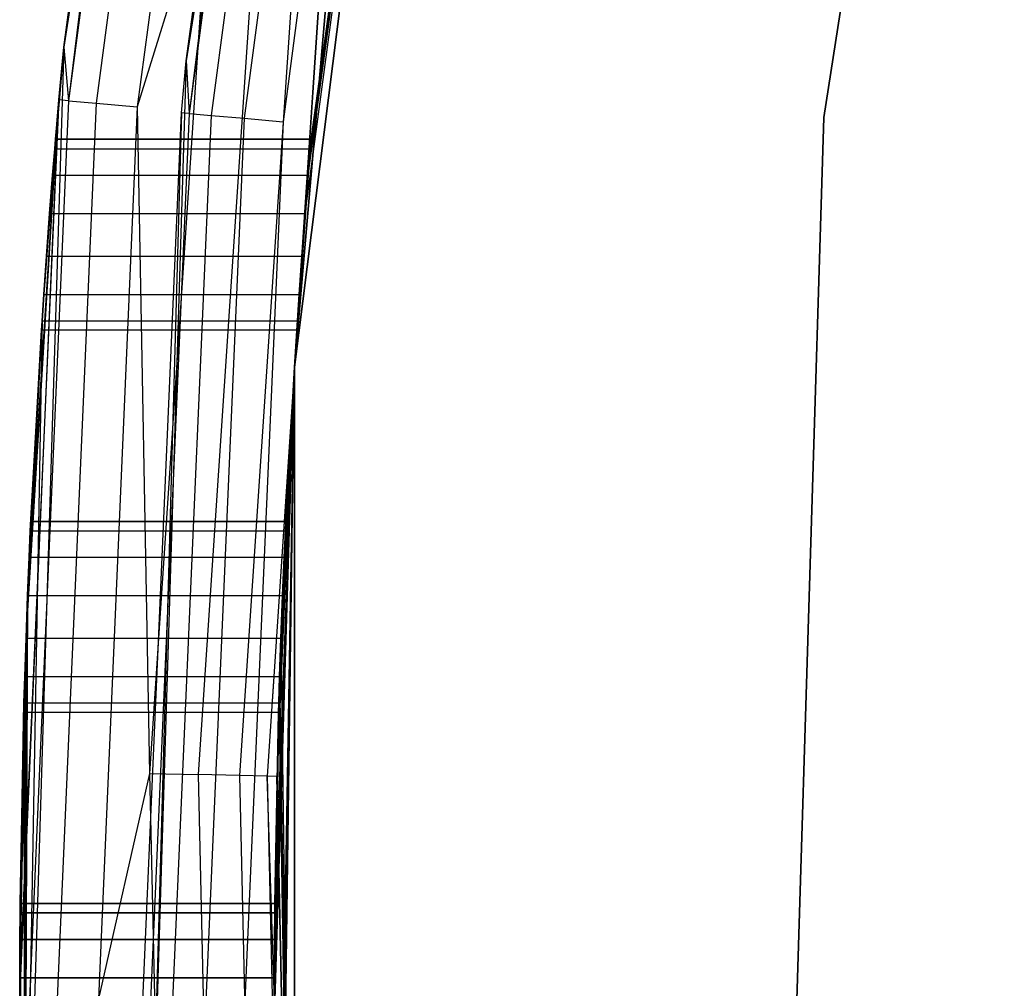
# Model space of a CAD drawing. Extents: x -7.3 to 8.9, y -8.1 to 8.1.
# Tile 6 of 21: x -7.3 to -6.5, y 0 to 0.8. Entities that reach past the tile are written whole.
import ezdxf

# ---------------------------------------------------------------- set-up
doc = ezdxf.new("R2010")
doc.units = 0
doc.header["$LTSCALE"] = 2.54
doc.layers.get('0').update_dxf_attribs({"color": 13, "linetype": 'CONTINUOUS'})

# ---------------------------------------------------------------- blocks, each defined once
blk = doc.blocks.new('Z_O_ENIE_LID_ROUND_LED_25W')
at = {"color": 0}
for p, q in [((3.29459, 1.73286, 0.03583), (3.14162, 0.74737, 0.03583)), ((3.29459, 1.73286, 0.03583), (3.14162, 0.74737, 0.03583)), ((3.73829, 0.69201, 3.39563), (3.87993, 1.6045, 3.39563)), ((3.87993, 1.6045, 2.09563), (3.73829, 0.69201, 2.09563)), ((3.73829, 0.69201, 3.39563), (3.87993, 1.6045, 3.39563)), ((3.87993, 1.6045, 2.09563), (3.73829, 0.69201, 2.09563)), ((3.32265, 0.49605, 0.03583), (3.447, 1.48031, 0.03583)), ((3.447, 1.48031, 1.93583), (3.32265, 0.49605, 1.93583)), ((3.32265, 0.49605, 2.13583), (3.447, 1.48031, 2.13583)), ((3.32265, 0.49605, 0.03583), (3.447, 1.48031, 0.03583)), ((3.32265, 0.49605, 2.13583), (3.447, 1.48031, 2.13583)), ((3.447, 1.48031, 1.93583), (3.32265, 0.49605, 1.93583)), ((3.33117, 0.61669, 1.58657), (3.447, 1.48031, 1.93583)), ((3.33117, 0.61669, 1.58657), (3.447, 1.48031, 1.93583)), ((3.33358, 0.64676, 0.35482), (3.447, 1.48031, 0.03583)), ((3.33358, 0.64676, 0.35482), (3.447, 1.48031, 0.03583)), ((3.33358, 0.64676, 1.57209), (3.447, 1.48031, 1.93583)), ((3.33358, 0.64676, 1.57209), (3.447, 1.48031, 1.93583)), ((3.33532, 0.66757, 0.38091), (3.447, 1.48031, 0.03583)), ((3.33532, 0.66757, 0.38091), (3.447, 1.48031, 0.03583)), ((3.33532, 0.66757, 1.54599), (3.447, 1.48031, 1.93583)), ((3.33532, 0.66757, 1.54599), (3.447, 1.48031, 1.93583)), ((3.33595, 0.675, 0.41345), (3.447, 1.48031, 0.03583)), ((3.33595, 0.675, 1.51345), (3.447, 1.48031, 1.93583)), ((3.33595, 0.675, 0.41345), (3.447, 1.48031, 0.03583)), ((3.33595, 0.675, 1.51345), (3.447, 1.48031, 1.93583)), ((3.14162, 0.74737, 0.03583), (3.23012, 1.40655, 3.53583)), ((3.14162, 0.74737, 0.03583), (3.23012, 1.40655, 3.53583)), ((3.14162, 0.74737, 3.53583), (3.23012, 1.40655, 3.53583)), ((3.14162, 0.74737, 3.53583), (3.23012, 1.40655, 3.53583)), ((3.23012, 1.40655, 3.53583), (3.14547, 0.7053, 3.5741)), ((3.23012, 1.40655, 3.53583), (3.14547, 0.7053, 3.5741)), ((3.23762, 1.40523, 3.5741), (3.14547, 0.7053, 3.5741)), ((3.23762, 1.40523, 3.5741), (3.14547, 0.7053, 3.5741)), ((3.25897, 1.40146, 3.60654), (3.16707, 0.70341, 3.60654)), ((3.25897, 1.40146, 3.60654), (3.16707, 0.70341, 3.60654)), ((3.29092, 1.39583, 3.62822), (3.19938, 0.70058, 3.62822)), ((3.29092, 1.39583, 3.62822), (3.19938, 0.70058, 3.62822)), ((3.25596, 0.88315, 3.63583), (3.19938, 0.70058, 3.62822)), ((3.25596, 0.88315, 3.63583), (3.19938, 0.70058, 3.62822)), ((3.25596, 0.88315, 3.63583), (3.20902, 0.17698, 3.63583)), ((3.25596, 0.88315, 3.63583), (3.20902, 0.17698, 3.63583)), ((3.294, 0.87893, 3.62822), (3.24728, 0.17613, 3.62822)), ((3.294, 0.87893, 3.62822), (3.24728, 0.17613, 3.62822)), ((3.32624, 0.87535, 3.60654), (3.27972, 0.17541, 3.60654)), ((3.32624, 0.87535, 3.60654), (3.27972, 0.17541, 3.60654)), ((3.34778, 0.87295, 3.5741), (3.30139, 0.17493, 3.5741)), ((3.34778, 0.87295, 3.5741), (3.30139, 0.17493, 3.5741)), ((3.32265, 0.49605, 3.53583), (3.34778, 0.87295, 3.5741)), ((3.32265, 0.49605, 3.53583), (3.34778, 0.87295, 3.5741)), ((3.32265, 0.49605, 2.13583), (3.35535, 0.87211, 3.53583)), ((3.35535, 0.87211, 3.53583), (3.32265, 0.49605, 3.53583)), ((3.32265, 0.49605, 2.13583), (3.35535, 0.87211, 3.53583)), ((3.35535, 0.87211, 3.53583), (3.32265, 0.49605, 3.53583)), ((3.14162, 0.74737, 0.03583), (3.11091, -0.24944, 0.03583)), ((3.14162, 0.74737, 0.03583), (3.11091, -0.24944, 0.03583)), ((3.12598, 0.55324, 0.35482), (3.14162, 0.74737, 0.03583)), ((3.12598, 0.55324, 0.35482), (3.14162, 0.74737, 0.03583)), ((3.1281, 0.58331, 0.34033), (3.14162, 0.74737, 0.03583)), ((3.1281, 0.58331, 0.34033), (3.14162, 0.74737, 0.03583)), ((3.14162, 0.74737, 0.03583), (3.13057, 0.61669, 0.34033)), ((3.14162, 0.74737, 0.03583), (3.13057, 0.61669, 0.34033)), ((3.13057, 0.61669, 1.58657), (3.14162, 0.74737, 3.53583)), ((3.13057, 0.61669, 1.58657), (3.14162, 0.74737, 3.53583)), ((3.13293, 0.64676, 0.35482), (3.14162, 0.74737, 0.03583)), ((3.13293, 0.64676, 0.35482), (3.14162, 0.74737, 0.03583)), ((3.13293, 0.64676, 1.57209), (3.14162, 0.74737, 3.53583)), ((3.13293, 0.64676, 1.57209), (3.14162, 0.74737, 3.53583)), ((3.13462, 0.66757, 0.38091), (3.14162, 0.74737, 0.03583)), ((3.13462, 0.66757, 0.38091), (3.14162, 0.74737, 0.03583)), ((3.14162, 0.74737, 3.53583), (3.13462, 0.66757, 1.54599)), ((3.14162, 0.74737, 3.53583), (3.13462, 0.66757, 1.54599)), ((3.13524, 0.675, 0.41345), (3.14162, 0.74737, 0.03583)), ((3.13524, 0.675, 1.51345), (3.14162, 0.74737, 3.53583)), ((3.13524, 0.675, 0.41345), (3.14162, 0.74737, 0.03583)), ((3.13524, 0.675, 1.51345), (3.14162, 0.74737, 3.53583)), ((3.13789, 0.70596, 3.53583), (3.14162, 0.74737, 3.53583)), ((3.13789, 0.70596, 3.53583), (3.14162, 0.74737, 3.53583)), ((3.14162, 0.74737, 0.03583), (3.14162, 0.74737, 3.53583)), ((3.14162, 0.74737, 0.03583), (3.14162, 0.74737, 3.53583)), ((3.14162, 0.74737, 3.53583), (3.14547, 0.7053, 3.5741)), ((3.14162, 0.74737, 3.53583), (3.14547, 0.7053, 3.5741)), ((3.10706, 0, 3.53583), (3.13789, 0.70596, 3.53583)), ((3.10706, 0, 3.53583), (3.13789, 0.70596, 3.53583)), ((3.13789, 0.70596, 3.53583), (3.10708, 0.01669, 1.58657)), ((3.13789, 0.70596, 3.53583), (3.10708, 0.01669, 1.58657)), ((3.11202, 0.28331, 1.58657), (3.13789, 0.70596, 3.53583)), ((3.11202, 0.28331, 1.58657), (3.13789, 0.70596, 3.53583)), ((3.11326, 0.31669, 1.58657), (3.13789, 0.70596, 3.53583)), ((3.11326, 0.31669, 1.58657), (3.13789, 0.70596, 3.53583)), ((3.14547, 0.7053, 3.5741), (3.11468, 0, 3.5741)), ((3.14547, 0.7053, 3.5741), (3.11468, 0, 3.5741)), ((3.12458, 0.53243, 1.54599), (3.13789, 0.70596, 3.53583)), ((3.12458, 0.53243, 1.54599), (3.13789, 0.70596, 3.53583)), ((3.12598, 0.55324, 1.57209), (3.13789, 0.70596, 3.53583)), ((3.12598, 0.55324, 1.57209), (3.13789, 0.70596, 3.53583)), ((3.1281, 0.58331, 1.58657), (3.13789, 0.70596, 3.53583)), ((3.1281, 0.58331, 1.58657), (3.13789, 0.70596, 3.53583)), ((3.13057, 0.61669, 1.58657), (3.13789, 0.70596, 3.53583)), ((3.13057, 0.61669, 1.58657), (3.13789, 0.70596, 3.53583)), ((3.16707, 0.70341, 3.60654), (3.13635, 0, 3.60654)), ((3.16707, 0.70341, 3.60654), (3.13635, 0, 3.60654)), ((3.14547, 0.7053, 3.5741), (3.13789, 0.70596, 3.53583)), ((3.14547, 0.7053, 3.5741), (3.13789, 0.70596, 3.53583)), ((3.14547, 0.7053, 3.5741), (3.16707, 0.70341, 3.60654)), ((3.14547, 0.7053, 3.5741), (3.16707, 0.70341, 3.60654)), ((3.16707, 0.70341, 3.60654), (3.19938, 0.70058, 3.62822)), ((3.16707, 0.70341, 3.60654), (3.19938, 0.70058, 3.62822)), ((3.19938, 0.70058, 3.62822), (3.1688, 0, 3.62822)), ((3.19938, 0.70058, 3.62822), (3.1688, 0, 3.62822)), ((3.19938, 0.70058, 3.62822), (3.20902, 0.17698, 3.63583)), ((3.19938, 0.70058, 3.62822), (3.20902, 0.17698, 3.63583)), ((3.70985, -0.23096, 3.39563), (3.73829, 0.69201, 3.39563)), ((3.73829, 0.69201, 2.09563), (3.70985, -0.23096, 2.09563)), ((3.70985, -0.23096, 3.39563), (3.73829, 0.69201, 3.39563)), ((3.73829, 0.69201, 2.09563), (3.70985, -0.23096, 2.09563)), ((3.73829, 0.69201, 3.39563), (3.73829, 0.69201, 2.09563)), ((3.73829, 0.69201, 3.39563), (3.73829, 0.69201, 2.09563)), ((3.13462, 0.66757, 0.38091), (3.13524, 0.675, 0.41345)), ((3.13524, 0.675, 1.51345), (3.13462, 0.66757, 1.54599)), ((3.13524, 0.675, 1.51345), (3.13462, 0.66757, 1.54599)), ((3.13462, 0.66757, 0.38091), (3.13524, 0.675, 0.41345)), ((3.13524, 0.675, 0.41345), (3.13524, 0.675, 1.51345)), ((3.13524, 0.675, 1.51345), (3.33595, 0.675, 1.51345)), ((3.33595, 0.675, 0.41345), (3.13524, 0.675, 0.41345)), ((3.13524, 0.675, 1.51345), (3.33595, 0.675, 1.51345)), ((3.13524, 0.675, 0.41345), (3.13524, 0.675, 1.51345)), ((3.33595, 0.675, 0.41345), (3.13524, 0.675, 0.41345)), ((3.33595, 0.675, 0.41345), (3.33532, 0.66757, 0.38091)), ((3.33532, 0.66757, 1.54599), (3.33595, 0.675, 1.51345)), ((3.33532, 0.66757, 1.54599), (3.33595, 0.675, 1.51345)), ((3.33595, 0.675, 0.41345), (3.33532, 0.66757, 0.38091)), ((3.33595, 0.675, 1.51345), (3.33595, 0.675, 0.41345)), ((3.33595, 0.675, 1.51345), (3.33595, 0.675, 0.41345)), ((3.13293, 0.64676, 0.35482), (3.13462, 0.66757, 0.38091)), ((3.13462, 0.66757, 1.54599), (3.13293, 0.64676, 1.57209)), ((3.13462, 0.66757, 1.54599), (3.13293, 0.64676, 1.57209)), ((3.13293, 0.64676, 0.35482), (3.13462, 0.66757, 0.38091)), ((3.13462, 0.66757, 1.54599), (3.33532, 0.66757, 1.54599)), ((3.13462, 0.66757, 1.54599), (3.33532, 0.66757, 1.54599)), ((3.13462, 0.66757, 0.38091), (3.33532, 0.66757, 0.38091)), ((3.13462, 0.66757, 0.38091), (3.33532, 0.66757, 0.38091)), ((3.33532, 0.66757, 0.38091), (3.33358, 0.64676, 0.35482)), ((3.33358, 0.64676, 1.57209), (3.33532, 0.66757, 1.54599)), ((3.33358, 0.64676, 1.57209), (3.33532, 0.66757, 1.54599)), ((3.33532, 0.66757, 0.38091), (3.33358, 0.64676, 0.35482)), ((3.13057, 0.61669, 0.34033), (3.13293, 0.64676, 0.35482)), ((3.13293, 0.64676, 1.57209), (3.13057, 0.61669, 1.58657)), ((3.13293, 0.64676, 1.57209), (3.13057, 0.61669, 1.58657)), ((3.13057, 0.61669, 0.34033), (3.13293, 0.64676, 0.35482)), ((3.13293, 0.64676, 1.57209), (3.33358, 0.64676, 1.57209)), ((3.13293, 0.64676, 1.57209), (3.33358, 0.64676, 1.57209)), ((3.13293, 0.64676, 0.35482), (3.33358, 0.64676, 0.35482)), ((3.13293, 0.64676, 0.35482), (3.33358, 0.64676, 0.35482)), ((3.33358, 0.64676, 0.35482), (3.32265, 0.49605, 0.03583)), ((3.33358, 0.64676, 0.35482), (3.32265, 0.49605, 0.03583)), ((3.33358, 0.64676, 0.35482), (3.33117, 0.61669, 0.34033)), ((3.33117, 0.61669, 1.58657), (3.33358, 0.64676, 1.57209)), ((3.33117, 0.61669, 1.58657), (3.33358, 0.64676, 1.57209)), ((3.33358, 0.64676, 0.35482), (3.33117, 0.61669, 0.34033)), ((3.1281, 0.58331, 0.34033), (3.13057, 0.61669, 0.34033)), ((3.13057, 0.61669, 1.58657), (3.1281, 0.58331, 1.58657)), ((3.13057, 0.61669, 1.58657), (3.1281, 0.58331, 1.58657)), ((3.1281, 0.58331, 0.34033), (3.13057, 0.61669, 0.34033)), ((3.13057, 0.61669, 1.58657), (3.33117, 0.61669, 1.58657)), ((3.13057, 0.61669, 1.58657), (3.33117, 0.61669, 1.58657)), ((3.13057, 0.61669, 0.34033), (3.33117, 0.61669, 0.34033)), ((3.13057, 0.61669, 0.34033), (3.33117, 0.61669, 0.34033)), ((3.33117, 0.61669, 0.34033), (3.32265, 0.49605, 0.03583)), ((3.33117, 0.61669, 0.34033), (3.32265, 0.49605, 0.03583)), ((3.33117, 0.61669, 1.58657), (3.32265, 0.49605, 1.93583)), ((3.33117, 0.61669, 1.58657), (3.32265, 0.49605, 1.93583)), ((3.33117, 0.61669, 0.34033), (3.32863, 0.58331, 0.34033)), ((3.32863, 0.58331, 1.58657), (3.33117, 0.61669, 1.58657)), ((3.32863, 0.58331, 1.58657), (3.33117, 0.61669, 1.58657)), ((3.33117, 0.61669, 0.34033), (3.32863, 0.58331, 0.34033)), ((3.12598, 0.55324, 0.35482), (3.1281, 0.58331, 0.34033)), ((3.1281, 0.58331, 1.58657), (3.12598, 0.55324, 1.57209)), ((3.1281, 0.58331, 1.58657), (3.12598, 0.55324, 1.57209)), ((3.12598, 0.55324, 0.35482), (3.1281, 0.58331, 0.34033)), ((3.1281, 0.58331, 1.58657), (3.32863, 0.58331, 1.58657)), ((3.1281, 0.58331, 1.58657), (3.32863, 0.58331, 1.58657)), ((3.1281, 0.58331, 0.34033), (3.32863, 0.58331, 0.34033)), ((3.1281, 0.58331, 0.34033), (3.32863, 0.58331, 0.34033)), ((3.32265, 0.49605, 0.03583), (3.32863, 0.58331, 0.34033)), ((3.32265, 0.49605, 0.03583), (3.32863, 0.58331, 0.34033)), ((3.32863, 0.58331, 1.58657), (3.32265, 0.49605, 1.93583)), ((3.32863, 0.58331, 1.58657), (3.32265, 0.49605, 1.93583)), ((3.32863, 0.58331, 0.34033), (3.32646, 0.55324, 0.35482)), ((3.32646, 0.55324, 1.57209), (3.32863, 0.58331, 1.58657)), ((3.32646, 0.55324, 1.57209), (3.32863, 0.58331, 1.58657)), ((3.32863, 0.58331, 0.34033), (3.32646, 0.55324, 0.35482)), ((3.12458, 0.53243, 0.38091), (3.12598, 0.55324, 0.35482)), ((3.12598, 0.55324, 1.57209), (3.12458, 0.53243, 1.54599)), ((3.12598, 0.55324, 1.57209), (3.12458, 0.53243, 1.54599)), ((3.12458, 0.53243, 0.38091), (3.12598, 0.55324, 0.35482)), ((3.12598, 0.55324, 1.57209), (3.32646, 0.55324, 1.57209)), ((3.12598, 0.55324, 1.57209), (3.32646, 0.55324, 1.57209)), ((3.12598, 0.55324, 0.35482), (3.32646, 0.55324, 0.35482)), ((3.12598, 0.55324, 0.35482), (3.32646, 0.55324, 0.35482)), ((3.32265, 0.49605, 0.03583), (3.32646, 0.55324, 0.35482)), ((3.32265, 0.49605, 0.03583), (3.32646, 0.55324, 0.35482)), ((3.32646, 0.55324, 1.57209), (3.32265, 0.49605, 1.93583)), ((3.32646, 0.55324, 1.57209), (3.32265, 0.49605, 1.93583)), ((3.32646, 0.55324, 0.35482), (3.32503, 0.53243, 0.38091)), ((3.32503, 0.53243, 1.54599), (3.32646, 0.55324, 1.57209)), ((3.32503, 0.53243, 1.54599), (3.32646, 0.55324, 1.57209)), ((3.32646, 0.55324, 0.35482), (3.32503, 0.53243, 0.38091)), ((3.12458, 0.53243, 0.38091), (3.11091, -0.24944, 0.03583)), ((3.12458, 0.53243, 0.38091), (3.11091, -0.24944, 0.03583)), ((3.12458, 0.53243, 0.38091), (3.11326, 0.31669, 0.34033)), ((3.12458, 0.53243, 0.38091), (3.11326, 0.31669, 0.34033)), ((3.11326, 0.31669, 1.58657), (3.12458, 0.53243, 1.54599)), ((3.11326, 0.31669, 1.58657), (3.12458, 0.53243, 1.54599)), ((3.11449, 0.34676, 0.35482), (3.12458, 0.53243, 0.38091)), ((3.11449, 0.34676, 0.35482), (3.12458, 0.53243, 0.38091)), ((3.11449, 0.34676, 1.57209), (3.12458, 0.53243, 1.54599)), ((3.11449, 0.34676, 1.57209), (3.12458, 0.53243, 1.54599)), ((3.11541, 0.36757, 0.38091), (3.12458, 0.53243, 0.38091)), ((3.11541, 0.36757, 0.38091), (3.12458, 0.53243, 0.38091)), ((3.11541, 0.36757, 1.54599), (3.12458, 0.53243, 1.54599)), ((3.11541, 0.36757, 1.54599), (3.12458, 0.53243, 1.54599)), ((3.1241, 0.525, 0.41345), (3.12458, 0.53243, 0.38091)), ((3.12458, 0.53243, 1.54599), (3.1241, 0.525, 1.51345)), ((3.12458, 0.53243, 1.54599), (3.1241, 0.525, 1.51345)), ((3.1241, 0.525, 0.41345), (3.12458, 0.53243, 0.38091)), ((3.12458, 0.53243, 1.54599), (3.32503, 0.53243, 1.54599)), ((3.12458, 0.53243, 1.54599), (3.32503, 0.53243, 1.54599)), ((3.12458, 0.53243, 0.38091), (3.32503, 0.53243, 0.38091)), ((3.12458, 0.53243, 0.38091), (3.32503, 0.53243, 0.38091)), ((3.32503, 0.53243, 0.38091), (3.32265, 0.49605, 0.03583)), ((3.32503, 0.53243, 0.38091), (3.32265, 0.49605, 0.03583)), ((3.32503, 0.53243, 1.54599), (3.32265, 0.49605, 1.93583)), ((3.32503, 0.53243, 1.54599), (3.32265, 0.49605, 1.93583)), ((3.32503, 0.53243, 0.38091), (3.32453, 0.525, 0.41345)), ((3.32453, 0.525, 1.51345), (3.32503, 0.53243, 1.54599)), ((3.32453, 0.525, 1.51345), (3.32503, 0.53243, 1.54599)), ((3.32503, 0.53243, 0.38091), (3.32453, 0.525, 0.41345)), ((3.11575, 0.375, 0.41345), (3.1241, 0.525, 0.41345)), ((3.11575, 0.375, 0.41345), (3.1241, 0.525, 0.41345)), ((3.11575, 0.375, 1.51345), (3.1241, 0.525, 1.51345)), ((3.11575, 0.375, 1.51345), (3.1241, 0.525, 1.51345)), ((3.1241, 0.525, 1.51345), (3.1241, 0.525, 0.41345)), ((3.32453, 0.525, 1.51345), (3.1241, 0.525, 1.51345)), ((3.32453, 0.525, 0.41345), (3.1241, 0.525, 0.41345)), ((3.1241, 0.525, 1.51345), (3.1241, 0.525, 0.41345)), ((3.32453, 0.525, 1.51345), (3.1241, 0.525, 1.51345)), ((3.32453, 0.525, 0.41345), (3.1241, 0.525, 0.41345)), ((3.32453, 0.525, 0.41345), (3.32265, 0.49605, 0.03583)), ((3.32453, 0.525, 1.51345), (3.32265, 0.49605, 1.93583)), ((3.32453, 0.525, 0.41345), (3.32265, 0.49605, 0.03583)), ((3.32453, 0.525, 1.51345), (3.32265, 0.49605, 1.93583)), ((3.32453, 0.525, 0.41345), (3.32453, 0.525, 1.51345)), ((3.32453, 0.525, 0.41345), (3.32453, 0.525, 1.51345)), ((3.32265, 0.49605, 3.53583), (3.30139, 0.17493, 3.5741)), ((3.32265, 0.49605, 3.53583), (3.30139, 0.17493, 3.5741)), ((3.30708, -0.01669, 1.58657), (3.32265, 0.49605, 1.93583)), ((3.30708, -0.01669, 1.58657), (3.32265, 0.49605, 1.93583)), ((3.30708, 0.01669, 1.58657), (3.32265, 0.49605, 1.93583)), ((3.30708, 0.01669, 1.58657), (3.32265, 0.49605, 1.93583)), ((3.3072, 0.04676, 1.57209), (3.32265, 0.49605, 1.93583)), ((3.3072, 0.04676, 1.57209), (3.32265, 0.49605, 1.93583)), ((3.32265, 0.49605, 1.93583), (3.30735, 0.06757, 1.54599)), ((3.32265, 0.49605, 1.93583), (3.30735, 0.06757, 1.54599)), ((3.32265, 0.49605, 1.93583), (3.30742, 0.075, 1.51345)), ((3.32265, 0.49605, 1.93583), (3.30742, 0.075, 1.51345)), ((3.32265, 0.49605, 2.13583), (3.309, 0.17476, 3.53583)), ((3.32265, 0.49605, 2.13583), (3.309, 0.17476, 3.53583)), ((3.32265, 0.49605, 3.53583), (3.309, 0.17476, 3.53583)), ((3.32265, 0.49605, 3.53583), (3.309, 0.17476, 3.53583)), ((3.32265, 0.49605, 1.93583), (3.31049, 0.23243, 1.54599)), ((3.31049, -0.23243, 1.54599), (3.32265, 0.49605, 1.93583)), ((3.31049, -0.23243, 1.54599), (3.32265, 0.49605, 1.93583)), ((3.32265, 0.49605, 1.93583), (3.31049, 0.23243, 1.54599)), ((3.31112, 0.25324, 1.57209), (3.32265, 0.49605, 1.93583)), ((3.31112, 0.25324, 1.57209), (3.32265, 0.49605, 1.93583)), ((3.31112, -0.25324, 1.57209), (3.32265, 0.49605, 1.93583)), ((3.31112, -0.25324, 1.57209), (3.32265, 0.49605, 1.93583)), ((3.31215, 0.28331, 0.34033), (3.32265, 0.49605, 0.03583)), ((3.31215, 0.28331, 0.34033), (3.32265, 0.49605, 0.03583)), ((3.31215, 0.28331, 1.58657), (3.32265, 0.49605, 1.93583)), ((3.31215, 0.28331, 1.58657), (3.32265, 0.49605, 1.93583)), ((3.31215, -0.28331, 1.58657), (3.32265, 0.49605, 1.93583)), ((3.31215, -0.28331, 1.58657), (3.32265, 0.49605, 1.93583)), ((3.31342, 0.31669, 0.34033), (3.32265, 0.49605, 0.03583)), ((3.31342, 0.31669, 0.34033), (3.32265, 0.49605, 0.03583)), ((3.31342, 0.31669, 1.58657), (3.32265, 0.49605, 1.93583)), ((3.31342, 0.31669, 1.58657), (3.32265, 0.49605, 1.93583)), ((3.31468, 0.34676, 0.35482), (3.32265, 0.49605, 0.03583)), ((3.31468, 0.34676, 0.35482), (3.32265, 0.49605, 0.03583)), ((3.31468, 0.34676, 1.57209), (3.32265, 0.49605, 1.93583)), ((3.31468, 0.34676, 1.57209), (3.32265, 0.49605, 1.93583)), ((3.32265, 0.49605, 1.93583), (3.31562, 0.36757, 1.54599)), ((3.31562, 0.36757, 0.38091), (3.32265, 0.49605, 0.03583)), ((3.31562, 0.36757, 0.38091), (3.32265, 0.49605, 0.03583)), ((3.32265, 0.49605, 1.93583), (3.31562, 0.36757, 1.54599)), ((3.31597, 0.375, 1.51345), (3.32265, 0.49605, 1.93583)), ((3.31597, 0.375, 1.51345), (3.32265, 0.49605, 1.93583)), ((3.31597, 0.375, 0.41345), (3.32265, 0.49605, 0.03583)), ((3.31597, 0.375, 0.41345), (3.32265, 0.49605, 0.03583)), ((3.32265, 0.49605, 0.03583), (3.32265, 0.49605, 1.93583)), ((3.32265, -0.49605, 0.03583), (3.32265, 0.49605, 0.03583)), ((3.32265, 0.49605, 1.93583), (3.32265, -0.49605, 1.93583)), ((3.32265, 0.49605, 0.03583), (3.32265, 0.49605, 1.93583)), ((3.32265, -0.49605, 2.13583), (3.32265, 0.49605, 2.13583)), ((3.32265, 0.49605, 2.13583), (3.32265, 0.49605, 3.53583)), ((3.32265, 0.49605, 2.13583), (3.32265, 0.49605, 3.53583)), ((3.32265, -0.49605, 0.03583), (3.32265, 0.49605, 0.03583)), ((3.32265, -0.49605, 2.13583), (3.32265, 0.49605, 2.13583)), ((3.32265, 0.49605, 1.93583), (3.32265, -0.49605, 1.93583)), ((3.11541, 0.36757, 0.38091), (3.11575, 0.375, 0.41345)), ((3.11575, 0.375, 1.51345), (3.11541, 0.36757, 1.54599)), ((3.11575, 0.375, 1.51345), (3.11541, 0.36757, 1.54599)), ((3.11541, 0.36757, 0.38091), (3.11575, 0.375, 0.41345)), ((3.11575, 0.375, 0.41345), (3.11575, 0.375, 1.51345)), ((3.11575, 0.375, 1.51345), (3.31597, 0.375, 1.51345)), ((3.31597, 0.375, 0.41345), (3.11575, 0.375, 0.41345)), ((3.11575, 0.375, 1.51345), (3.31597, 0.375, 1.51345)), ((3.11575, 0.375, 0.41345), (3.11575, 0.375, 1.51345)), ((3.31597, 0.375, 0.41345), (3.11575, 0.375, 0.41345)), ((3.31562, 0.36757, 1.54599), (3.31597, 0.375, 1.51345)), ((3.31597, 0.375, 0.41345), (3.31562, 0.36757, 0.38091)), ((3.31562, 0.36757, 1.54599), (3.31597, 0.375, 1.51345)), ((3.31597, 0.375, 0.41345), (3.31562, 0.36757, 0.38091)), ((3.31597, 0.375, 1.51345), (3.31597, 0.375, 0.41345)), ((3.31597, 0.375, 1.51345), (3.31597, 0.375, 0.41345)), ((3.11449, 0.34676, 0.35482), (3.11541, 0.36757, 0.38091)), ((3.11541, 0.36757, 1.54599), (3.11449, 0.34676, 1.57209)), ((3.11541, 0.36757, 1.54599), (3.11449, 0.34676, 1.57209)), ((3.11449, 0.34676, 0.35482), (3.11541, 0.36757, 0.38091)), ((3.11541, 0.36757, 1.54599), (3.31562, 0.36757, 1.54599)), ((3.11541, 0.36757, 1.54599), (3.31562, 0.36757, 1.54599)), ((3.11541, 0.36757, 0.38091), (3.31562, 0.36757, 0.38091)), ((3.11541, 0.36757, 0.38091), (3.31562, 0.36757, 0.38091)), ((3.31562, 0.36757, 0.38091), (3.31468, 0.34676, 0.35482)), ((3.31468, 0.34676, 1.57209), (3.31562, 0.36757, 1.54599)), ((3.31468, 0.34676, 1.57209), (3.31562, 0.36757, 1.54599)), ((3.31562, 0.36757, 0.38091), (3.31468, 0.34676, 0.35482)), ((3.11326, 0.31669, 0.34033), (3.11449, 0.34676, 0.35482)), ((3.11449, 0.34676, 1.57209), (3.11326, 0.31669, 1.58657)), ((3.11449, 0.34676, 1.57209), (3.11326, 0.31669, 1.58657)), ((3.11326, 0.31669, 0.34033), (3.11449, 0.34676, 0.35482)), ((3.11449, 0.34676, 1.57209), (3.31468, 0.34676, 1.57209)), ((3.11449, 0.34676, 1.57209), (3.31468, 0.34676, 1.57209)), ((3.11449, 0.34676, 0.35482), (3.31468, 0.34676, 0.35482)), ((3.11449, 0.34676, 0.35482), (3.31468, 0.34676, 0.35482)), ((3.31468, 0.34676, 0.35482), (3.31342, 0.31669, 0.34033)), ((3.31342, 0.31669, 1.58657), (3.31468, 0.34676, 1.57209)), ((3.31342, 0.31669, 1.58657), (3.31468, 0.34676, 1.57209)), ((3.31468, 0.34676, 0.35482), (3.31342, 0.31669, 0.34033)), ((3.11326, 0.31669, 0.34033), (3.11091, -0.24944, 0.03583)), ((3.11326, 0.31669, 0.34033), (3.11091, -0.24944, 0.03583)), ((3.11202, 0.28331, 0.34033), (3.11326, 0.31669, 0.34033)), ((3.11326, 0.31669, 1.58657), (3.11202, 0.28331, 1.58657)), ((3.11326, 0.31669, 1.58657), (3.11202, 0.28331, 1.58657)), ((3.11202, 0.28331, 0.34033), (3.11326, 0.31669, 0.34033)), ((3.11326, 0.31669, 1.58657), (3.31342, 0.31669, 1.58657)), ((3.11326, 0.31669, 1.58657), (3.31342, 0.31669, 1.58657)), ((3.11326, 0.31669, 0.34033), (3.31342, 0.31669, 0.34033)), ((3.11326, 0.31669, 0.34033), (3.31342, 0.31669, 0.34033)), ((3.31342, 0.31669, 0.34033), (3.31215, 0.28331, 0.34033)), ((3.31215, 0.28331, 1.58657), (3.31342, 0.31669, 1.58657)), ((3.31215, 0.28331, 1.58657), (3.31342, 0.31669, 1.58657)), ((3.31342, 0.31669, 0.34033), (3.31215, 0.28331, 0.34033)), ((3.11202, 0.28331, 1.58657), (3.10708, 0.01669, 1.58657)), ((3.11202, 0.28331, 1.58657), (3.10708, 0.01669, 1.58657)), ((3.11202, 0.28331, 0.34033), (3.11091, -0.24944, 0.03583)), ((3.11202, 0.28331, 0.34033), (3.11091, -0.24944, 0.03583)), ((3.11102, 0.25324, 0.35482), (3.11202, 0.28331, 0.34033)), ((3.11202, 0.28331, 1.58657), (3.11102, 0.25324, 1.57209)), ((3.11202, 0.28331, 1.58657), (3.11102, 0.25324, 1.57209)), ((3.11102, 0.25324, 0.35482), (3.11202, 0.28331, 0.34033)), ((3.11202, 0.28331, 1.58657), (3.31215, 0.28331, 1.58657)), ((3.11202, 0.28331, 1.58657), (3.31215, 0.28331, 1.58657)), ((3.11202, 0.28331, 0.34033), (3.31215, 0.28331, 0.34033)), ((3.11202, 0.28331, 0.34033), (3.31215, 0.28331, 0.34033)), ((3.31215, 0.28331, 0.34033), (3.31112, 0.25324, 0.35482)), ((3.31112, 0.25324, 1.57209), (3.31215, 0.28331, 1.58657)), ((3.31112, 0.25324, 1.57209), (3.31215, 0.28331, 1.58657)), ((3.31215, 0.28331, 0.34033), (3.31112, 0.25324, 0.35482)), ((3.31215, 0.28331, 0.34033), (3.32265, -0.49605, 0.03583)), ((3.31215, 0.28331, 0.34033), (3.32265, -0.49605, 0.03583)), ((3.11102, 0.25324, 1.57209), (3.10708, 0.01669, 1.58657)), ((3.11102, 0.25324, 1.57209), (3.10708, 0.01669, 1.58657)), ((3.1104, 0.23243, 0.38091), (3.11102, 0.25324, 0.35482)), ((3.11102, 0.25324, 1.57209), (3.1104, 0.23243, 1.54599)), ((3.11102, 0.25324, 1.57209), (3.1104, 0.23243, 1.54599)), ((3.1104, 0.23243, 0.38091), (3.11102, 0.25324, 0.35482)), ((3.11102, 0.25324, 0.35482), (3.11091, -0.24944, 0.03583)), ((3.11102, 0.25324, 0.35482), (3.11091, -0.24944, 0.03583)), ((3.11102, 0.25324, 1.57209), (3.31112, 0.25324, 1.57209)), ((3.11102, 0.25324, 1.57209), (3.31112, 0.25324, 1.57209)), ((3.11102, 0.25324, 0.35482), (3.31112, 0.25324, 0.35482)), ((3.11102, 0.25324, 0.35482), (3.31112, 0.25324, 0.35482)), ((3.31112, 0.25324, 0.35482), (3.31049, 0.23243, 0.38091)), ((3.31049, 0.23243, 1.54599), (3.31112, 0.25324, 1.57209)), ((3.31049, 0.23243, 1.54599), (3.31112, 0.25324, 1.57209)), ((3.31112, 0.25324, 0.35482), (3.31049, 0.23243, 0.38091)), ((3.31112, 0.25324, 0.35482), (3.32265, -0.49605, 0.03583)), ((3.31112, 0.25324, 0.35482), (3.32265, -0.49605, 0.03583)), ((3.10708, 0.01669, 1.58657), (3.1104, 0.23243, 1.54599)), ((3.10708, 0.01669, 1.58657), (3.1104, 0.23243, 1.54599)), ((3.1072, 0.04676, 0.35482), (3.1104, 0.23243, 0.38091)), ((3.1072, 0.04676, 0.35482), (3.1104, 0.23243, 0.38091)), ((3.1072, 0.04676, 1.57209), (3.1104, 0.23243, 1.54599)), ((3.1072, 0.04676, 1.57209), (3.1104, 0.23243, 1.54599)), ((3.10735, 0.06757, 0.38091), (3.1104, 0.23243, 0.38091)), ((3.10735, 0.06757, 0.38091), (3.1104, 0.23243, 0.38091)), ((3.10735, 0.06757, 1.54599), (3.1104, 0.23243, 1.54599)), ((3.10735, 0.06757, 1.54599), (3.1104, 0.23243, 1.54599)), ((3.11019, 0.225, 0.41345), (3.1104, 0.23243, 0.38091)), ((3.1104, 0.23243, 1.54599), (3.11019, 0.225, 1.51345)), ((3.1104, 0.23243, 1.54599), (3.11019, 0.225, 1.51345)), ((3.11019, 0.225, 0.41345), (3.1104, 0.23243, 0.38091)), ((3.1104, 0.23243, 0.38091), (3.11091, -0.24944, 0.03583)), ((3.1104, 0.23243, 0.38091), (3.11091, -0.24944, 0.03583)), ((3.1104, 0.23243, 1.54599), (3.31049, 0.23243, 1.54599)), ((3.1104, 0.23243, 1.54599), (3.31049, 0.23243, 1.54599)), ((3.1104, 0.23243, 0.38091), (3.31049, 0.23243, 0.38091)), ((3.1104, 0.23243, 0.38091), (3.31049, 0.23243, 0.38091)), ((3.31049, 0.23243, 0.38091), (3.30708, 0.01669, 0.34033)), ((3.31049, 0.23243, 0.38091), (3.30708, 0.01669, 0.34033)), ((3.31049, 0.23243, 0.38091), (3.3072, 0.04676, 0.35482)), ((3.31049, 0.23243, 0.38091), (3.3072, 0.04676, 0.35482)), ((3.30735, 0.06757, 0.38091), (3.31049, 0.23243, 0.38091)), ((3.30735, 0.06757, 0.38091), (3.31049, 0.23243, 0.38091)), ((3.31049, 0.23243, 1.54599), (3.30742, 0.075, 1.51345)), ((3.31049, 0.23243, 1.54599), (3.30742, 0.075, 1.51345)), ((3.31049, 0.23243, 0.38091), (3.31027, 0.225, 0.41345)), ((3.31027, 0.225, 1.51345), (3.31049, 0.23243, 1.54599)), ((3.31027, 0.225, 1.51345), (3.31049, 0.23243, 1.54599)), ((3.31049, 0.23243, 0.38091), (3.31027, 0.225, 0.41345)), ((3.31049, 0.23243, 0.38091), (3.32265, -0.49605, 0.03583)), ((3.31049, 0.23243, 0.38091), (3.32265, -0.49605, 0.03583)), ((3.10741, 0.075, 0.41345), (3.11019, 0.225, 0.41345)), ((3.10741, 0.075, 0.41345), (3.11019, 0.225, 0.41345)), ((3.10741, 0.075, 1.51345), (3.11019, 0.225, 1.51345)), ((3.10741, 0.075, 1.51345), (3.11019, 0.225, 1.51345)), ((3.11019, 0.225, 1.51345), (3.11019, 0.225, 0.41345)), ((3.31027, 0.225, 1.51345), (3.11019, 0.225, 1.51345)), ((3.31027, 0.225, 0.41345), (3.11019, 0.225, 0.41345)), ((3.11019, 0.225, 1.51345), (3.11019, 0.225, 0.41345)), ((3.31027, 0.225, 1.51345), (3.11019, 0.225, 1.51345)), ((3.31027, 0.225, 0.41345), (3.11019, 0.225, 0.41345)), ((3.30742, 0.075, 0.41345), (3.31027, 0.225, 0.41345)), ((3.31027, 0.225, 1.51345), (3.30742, 0.075, 1.51345)), ((3.30742, 0.075, 0.41345), (3.31027, 0.225, 0.41345)), ((3.31027, 0.225, 1.51345), (3.30742, 0.075, 1.51345)), ((3.31027, 0.225, 0.41345), (3.31027, 0.225, 1.51345)), ((3.31027, 0.225, 0.41345), (3.31027, 0.225, 1.51345)), ((3.20902, 0.17698, 3.63583), (3.1688, 0, 3.62822)), ((3.20902, 0.17698, 3.63583), (3.1688, 0, 3.62822)), ((3.20902, 0.17698, 3.63583), (3.24728, 0.17613, 3.62822)), ((3.20902, 0.17698, 3.63583), (3.22468, -0.53058, 3.63583)), ((3.20902, 0.17698, 3.63583), (3.24728, 0.17613, 3.62822)), ((3.20902, 0.17698, 3.63583), (3.22468, -0.53058, 3.63583)), ((3.27972, 0.17541, 3.60654), (3.24728, 0.17613, 3.62822)), ((3.24728, 0.17613, 3.62822), (3.26286, -0.52805, 3.62822)), ((3.27972, 0.17541, 3.60654), (3.24728, 0.17613, 3.62822)), ((3.24728, 0.17613, 3.62822), (3.26286, -0.52805, 3.62822)), ((3.30139, 0.17493, 3.5741), (3.27972, 0.17541, 3.60654)), ((3.27972, 0.17541, 3.60654), (3.29523, -0.52589, 3.60654)), ((3.30139, 0.17493, 3.5741), (3.27972, 0.17541, 3.60654)), ((3.27972, 0.17541, 3.60654), (3.29523, -0.52589, 3.60654)), ((3.32265, -0.49605, 3.53583), (3.30139, 0.17493, 3.5741)), ((3.30139, 0.17493, 3.5741), (3.31686, -0.52446, 3.5741)), ((3.309, 0.17476, 3.53583), (3.30139, 0.17493, 3.5741)), ((3.32265, -0.49605, 3.53583), (3.30139, 0.17493, 3.5741)), ((3.309, 0.17476, 3.53583), (3.30139, 0.17493, 3.5741)), ((3.30139, 0.17493, 3.5741), (3.31686, -0.52446, 3.5741)), ((3.32265, -0.49605, 2.13583), (3.309, 0.17476, 3.53583)), ((3.309, 0.17476, 3.53583), (3.32265, -0.49605, 3.53583)), ((3.32265, -0.49605, 2.13583), (3.309, 0.17476, 3.53583)), ((3.309, 0.17476, 3.53583), (3.32265, -0.49605, 3.53583)), ((3.10735, 0.06757, 0.38091), (3.10741, 0.075, 0.41345)), ((3.10741, 0.075, 1.51345), (3.10735, 0.06757, 1.54599)), ((3.10741, 0.075, 1.51345), (3.10735, 0.06757, 1.54599)), ((3.10735, 0.06757, 0.38091), (3.10741, 0.075, 0.41345)), ((3.10741, 0.075, 0.41345), (3.10741, 0.075, 1.51345)), ((3.10741, 0.075, 1.51345), (3.30742, 0.075, 1.51345)), ((3.30742, 0.075, 0.41345), (3.10741, 0.075, 0.41345)), ((3.10741, 0.075, 1.51345), (3.30742, 0.075, 1.51345)), ((3.10741, 0.075, 0.41345), (3.10741, 0.075, 1.51345)), ((3.30742, 0.075, 0.41345), (3.10741, 0.075, 0.41345)), ((3.30742, 0.075, 0.41345), (3.30735, 0.06757, 0.38091)), ((3.30735, 0.06757, 1.54599), (3.30742, 0.075, 1.51345)), ((3.30735, 0.06757, 1.54599), (3.30742, 0.075, 1.51345)), ((3.30742, 0.075, 0.41345), (3.30735, 0.06757, 0.38091)), ((3.30742, 0.075, 1.51345), (3.30742, 0.075, 0.41345)), ((3.30742, 0.075, 1.51345), (3.30742, 0.075, 0.41345)), ((3.1072, 0.04676, 0.35482), (3.10735, 0.06757, 0.38091)), ((3.10735, 0.06757, 1.54599), (3.1072, 0.04676, 1.57209)), ((3.10735, 0.06757, 1.54599), (3.1072, 0.04676, 1.57209)), ((3.1072, 0.04676, 0.35482), (3.10735, 0.06757, 0.38091)), ((3.10735, 0.06757, 1.54599), (3.30735, 0.06757, 1.54599)), ((3.10735, 0.06757, 1.54599), (3.30735, 0.06757, 1.54599)), ((3.30735, 0.06757, 0.38091), (3.10735, 0.06757, 0.38091)), ((3.30735, 0.06757, 0.38091), (3.10735, 0.06757, 0.38091)), ((3.30735, 0.06757, 0.38091), (3.3072, 0.04676, 0.35482)), ((3.3072, 0.04676, 1.57209), (3.30735, 0.06757, 1.54599)), ((3.3072, 0.04676, 1.57209), (3.30735, 0.06757, 1.54599)), ((3.30735, 0.06757, 0.38091), (3.3072, 0.04676, 0.35482)), ((3.10708, 0.01669, 0.34033), (3.1072, 0.04676, 0.35482)), ((3.1072, 0.04676, 1.57209), (3.10708, 0.01669, 1.58657)), ((3.1072, 0.04676, 1.57209), (3.10708, 0.01669, 1.58657)), ((3.10708, 0.01669, 0.34033), (3.1072, 0.04676, 0.35482)), ((3.1072, 0.04676, 0.35482), (3.11091, -0.24944, 0.03583)), ((3.1072, 0.04676, 0.35482), (3.11091, -0.24944, 0.03583)), ((3.1072, 0.04676, 1.57209), (3.3072, 0.04676, 1.57209)), ((3.1072, 0.04676, 1.57209), (3.3072, 0.04676, 1.57209)), ((3.3072, 0.04676, 0.35482), (3.1072, 0.04676, 0.35482)), ((3.3072, 0.04676, 0.35482), (3.1072, 0.04676, 0.35482)), ((3.3072, 0.04676, 0.35482), (3.30708, 0.01669, 0.34033)), ((3.30708, 0.01669, 1.58657), (3.3072, 0.04676, 1.57209)), ((3.30708, 0.01669, 1.58657), (3.3072, 0.04676, 1.57209)), ((3.3072, 0.04676, 0.35482), (3.30708, 0.01669, 0.34033)), ((3.10706, 0, 3.53583), (3.10708, 0.01669, 1.58657)), ((3.10706, 0, 3.53583), (3.10708, 0.01669, 1.58657)), ((3.10708, -0.01669, 0.34033), (3.10708, 0.01669, 0.34033)), ((3.10708, 0.01669, 0.34033), (3.11091, -0.24944, 0.03583)), ((3.10708, 0.01669, 0.34033), (3.11091, -0.24944, 0.03583)), ((3.10708, 0.01669, 1.58657), (3.10708, -0.01669, 1.58657)), ((3.10708, 0.01669, 1.58657), (3.10708, -0.01669, 1.58657)), ((3.10708, 0.01669, 1.58657), (3.30708, 0.01669, 1.58657)), ((3.10708, 0.01669, 1.58657), (3.30708, 0.01669, 1.58657)), ((3.30708, 0.01669, 0.34033), (3.10708, 0.01669, 0.34033)), ((3.10708, -0.01669, 0.34033), (3.10708, 0.01669, 0.34033)), ((3.30708, 0.01669, 0.34033), (3.10708, 0.01669, 0.34033)), ((3.32265, -0.49605, 0.03583), (3.30708, 0.01669, 0.34033)), ((3.30708, 0.01669, 0.34033), (3.30708, -0.01669, 0.34033)), ((3.32265, -0.49605, 0.03583), (3.30708, 0.01669, 0.34033)), ((3.30708, -0.01669, 1.58657), (3.30708, 0.01669, 1.58657)), ((3.30708, -0.01669, 1.58657), (3.30708, 0.01669, 1.58657)), ((3.30708, 0.01669, 0.34033), (3.30708, -0.01669, 0.34033))]:
    blk.add_line(p, q, dxfattribs=at)

msp = doc.modelspace()

# ---------------------------------------------------------------- linework, layer by layer
at = {"color": 0}
for p, q in [((-7.01112, 1.71, 2.09917), (-7.16221, 0.73668, 2.09917)), ((-7.01112, 1.71, 2.09917), (-7.16221, 0.73668, 2.09917)), ((-7.16221, 0.73668, 2.09917), (-7.0748, 1.38772, 3.51917)), ((-7.16221, 0.73668, 3.51917), (-7.0748, 1.38772, 3.51917)), ((-7.16221, 0.73668, 2.09917), (-7.0748, 1.38772, 3.51917)), ((-7.16221, 0.73668, 3.51917), (-7.0748, 1.38772, 3.51917)), ((-7.0748, 1.38772, 3.51917), (-7.15983, 0.69525, 3.54979)), ((-7.0748, 1.38772, 3.51917), (-7.15983, 0.69525, 3.54979)), ((-7.0688, 1.38667, 3.54979), (-7.15983, 0.69525, 3.54979)), ((-7.0688, 1.38667, 3.54979), (-7.15983, 0.69525, 3.54979)), ((-7.05172, 1.38365, 3.57574), (-7.14255, 0.69374, 3.57574)), ((-7.05172, 1.38365, 3.57574), (-7.14255, 0.69374, 3.57574)), ((-7.02616, 1.37915, 3.59308), (-7.1167, 0.69148, 3.59308)), ((-7.02616, 1.37915, 3.59308), (-7.1167, 0.69148, 3.59308)), ((-6.99601, 1.37383, 3.59917), (-7.0862, 0.68881, 3.59917)), ((-6.99601, 1.37383, 3.59917), (-7.0862, 0.68881, 3.59917)), ((-7.16221, 0.73668, 2.09917), (-7.19254, -0.24782, 2.09917)), ((-7.16221, 0.73668, 2.09917), (-7.19254, -0.24782, 2.09917)), ((-7.16589, 0.69578, 3.51917), (-7.16221, 0.73668, 2.09917)), ((-7.16589, 0.69578, 3.51917), (-7.16221, 0.73668, 3.51917)), ((-7.16589, 0.69578, 3.51917), (-7.16221, 0.73668, 3.51917)), ((-7.16589, 0.69578, 3.51917), (-7.16221, 0.73668, 2.09917)), ((-7.16221, 0.73668, 3.51917), (-7.16221, 0.73668, 2.09917)), ((-7.16221, 0.73668, 3.51917), (-7.16221, 0.73668, 2.09917)), ((-7.16221, 0.73668, 3.51917), (-7.15983, 0.69525, 3.54979)), ((-7.16221, 0.73668, 3.51917), (-7.15983, 0.69525, 3.54979)), ((-7.19634, -0.00146, 3.51917), (-7.16589, 0.69578, 3.51917)), ((-7.19634, -0.00146, 3.51917), (-7.16589, 0.69578, 3.51917)), ((-7.16589, 0.69578, 3.51917), (-7.19254, -0.24782, 2.09917)), ((-7.16589, 0.69578, 3.51917), (-7.19254, -0.24782, 2.09917)), ((-7.15983, 0.69525, 3.54979), (-7.16589, 0.69578, 3.51917)), ((-7.15983, 0.69525, 3.54979), (-7.16589, 0.69578, 3.51917)), ((-7.15983, 0.69525, 3.54979), (-7.19025, -0.00146, 3.54979)), ((-7.15983, 0.69525, 3.54979), (-7.19025, -0.00146, 3.54979)), ((-7.14255, 0.69374, 3.57574), (-7.17291, -0.00146, 3.57574)), ((-7.14255, 0.69374, 3.57574), (-7.17291, -0.00146, 3.57574)), ((-7.15983, 0.69525, 3.54979), (-7.14255, 0.69374, 3.57574)), ((-7.15983, 0.69525, 3.54979), (-7.14255, 0.69374, 3.57574)), ((-7.1167, 0.69148, 3.59308), (-7.14695, -0.00146, 3.59308)), ((-7.1167, 0.69148, 3.59308), (-7.14695, -0.00146, 3.59308)), ((-7.14255, 0.69374, 3.57574), (-7.1167, 0.69148, 3.59308)), ((-7.14255, 0.69374, 3.57574), (-7.1167, 0.69148, 3.59308)), ((-7.1167, 0.69148, 3.59308), (-7.0862, 0.68881, 3.59917)), ((-7.1167, 0.69148, 3.59308), (-7.0862, 0.68881, 3.59917)), ((-7.0862, 0.68881, 3.59917), (-7.11634, -0.00146, 3.59917)), ((-7.0862, 0.68881, 3.59917), (-7.11634, -0.00146, 3.59917))]:
    msp.add_line(p, q, dxfattribs=at)

# ---------------------------------------------------------------- block references
msp.add_blockref('Z_O_ENIE_LID_ROUND_LED_25W', (-10.4, 0), dxfattribs=at)

doc.saveas('drawing.dxf')
